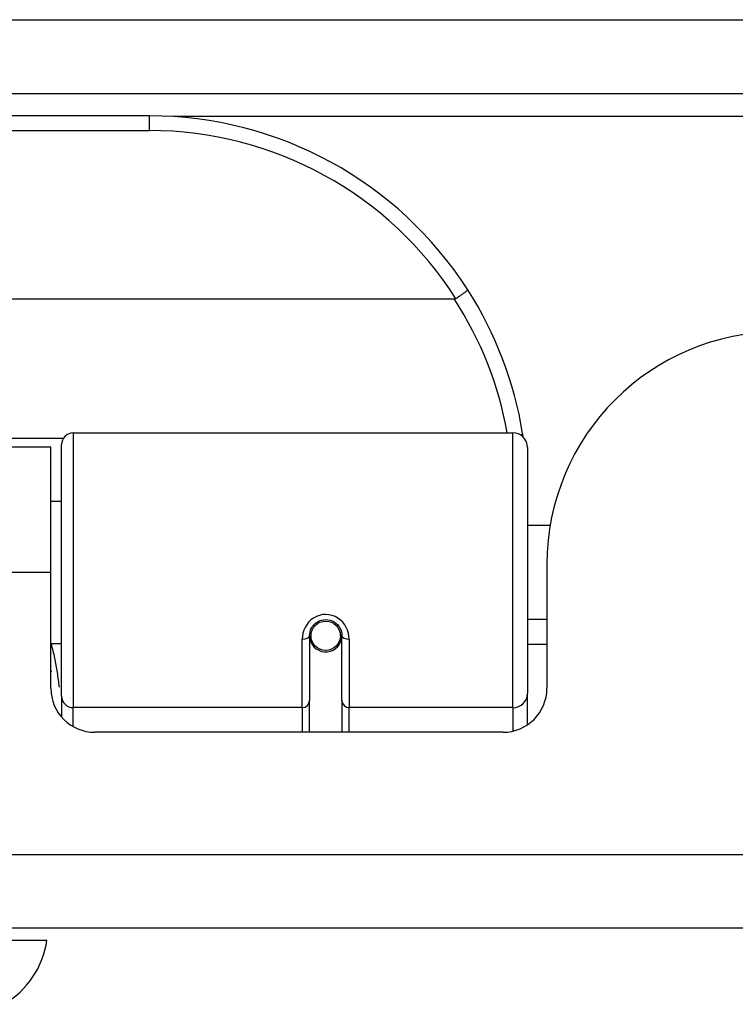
# Model space of a CAD drawing. Header units: inches. Extents: x 25 to 627, y 68 to 290.
# Tile 41 of 250: x 141.216 to 142.176, y 68.263 to 69.583. Entities that reach past the tile are written whole.
import ezdxf

# ---------------------------------------------------------------- set-up
doc = ezdxf.new("R2010")
doc.units = ezdxf.units.IN
doc.header["$MEASUREMENT"] = 0
doc.layers.add('Visible Edges(ANSI)', color=7, linetype='Continuous', lineweight=25)
doc.layers.add('Visible Tangent Edges(ANSI)', color=7, linetype='Continuous', lineweight=25)

msp = doc.modelspace()

# ---------------------------------------------------------------- linework, layer by layer
at = {"layer": 'Visible Edges(ANSI)'}
for p, q in [((85.0901, 69.4844), (144.8921, 69.4844)), ((141.3907, 69.4544), (139.8946, 69.4544)), ((141.7995, 69.2087), (139.4857, 69.2087)), ((141.2883, 69.0294), (141.8779, 69.0294)), ((141.2581, 69.0099), (140.0271, 69.0099)), ((141.2581, 68.8419), (141.2581, 69.0099)), ((141.2725, 68.676), (141.2725, 69.0136)), ((141.8975, 69.0097), (141.8975, 68.6798)), ((141.2725, 68.9373), (141.2581, 68.9373)), ((141.928, 68.9049), (141.8975, 68.9049)), ((141.9236, 68.8529), (141.9236, 68.6869)), ((141.2581, 68.6869), (141.2581, 68.8419)), ((141.9236, 68.7789), (141.8975, 68.7789)), ((141.6052, 68.7572), (141.6052, 68.6703)), ((141.6481, 68.7615), (141.6462, 68.7611)), ((141.6464, 68.7549), (141.6484, 68.7549)), ((141.6466, 68.7572), (141.6466, 68.7612)), ((141.6485, 68.6703), (141.6485, 68.7572)), ((141.2725, 68.7464), (141.2581, 68.7464)), ((141.6076, 68.7532), (141.6052, 68.7527)), ((141.6112, 68.7454), (141.6088, 68.7454)), ((141.645, 68.7454), (141.6426, 68.7454)), ((141.9236, 68.7454), (141.8975, 68.7454)), ((141.2725, 68.676), (141.2725, 68.6483)), ((141.8975, 68.6379), (141.8975, 68.6798)), ((141.6052, 68.6279), (141.6052, 68.6703)), ((141.6485, 68.6703), (141.6485, 68.6279)), ((141.8646, 68.6279), (141.3172, 68.6279)), ((144.7936, 68.3649), (85.1886, 68.3649)), ((141.1801, 68.3491), (141.2529, 68.3491))]:
    msp.add_line(p, q, dxfattribs=at)
at = {"layer": 'Visible Edges(ANSI)', "flags": 128}
for points in [[(141.8173, 69.2212), (141.8173, 69.2211), (141.8172, 69.221), (141.8171, 69.2208), (141.8169, 69.2205), (141.8167, 69.2202), (141.8163, 69.2199), (141.8159, 69.2195), (141.8155, 69.2191), (141.815, 69.2187), (141.8144, 69.2182), (141.8137, 69.2177), (141.813, 69.2172), (141.8123, 69.2166), (141.8115, 69.216), (141.8106, 69.2154), (141.8097, 69.2148), (141.8088, 69.2141), (141.8078, 69.2134), (141.8068, 69.2128), (141.8058, 69.2121), (141.8048, 69.2114), (141.8037, 69.2107), (141.8026, 69.21), (141.8016, 69.2093)], [(141.8016, 69.2093), (141.8015, 69.2092), (141.8014, 69.2092), (141.8013, 69.2091), (141.8013, 69.2091), (141.8012, 69.209), (141.8011, 69.209), (141.801, 69.209), (141.8009, 69.2089), (141.8008, 69.2089), (141.8008, 69.2089), (141.8007, 69.2089), (141.8006, 69.2088), (141.8005, 69.2088), (141.8004, 69.2088), (141.8003, 69.2088), (141.8002, 69.2088), (141.8001, 69.2088), (141.8001, 69.2087), (141.8, 69.2087), (141.7999, 69.2087), (141.7998, 69.2087), (141.7997, 69.2087), (141.7996, 69.2087), (141.7995, 69.2087)], [(141.8918, 69.0236), (141.8918, 69.0238), (141.8917, 69.024), (141.8917, 69.0242), (141.8917, 69.0244), (141.8916, 69.0246), (141.8916, 69.0249), (141.8916, 69.0251), (141.8915, 69.0253), (141.8915, 69.0255), (141.8915, 69.0257), (141.8914, 69.0259), (141.8914, 69.0261), (141.8914, 69.0263), (141.8913, 69.0265), (141.8913, 69.0267), (141.8913, 69.0269), (141.8912, 69.0271), (141.8912, 69.0274), (141.8912, 69.0276), (141.8911, 69.0278), (141.8911, 69.028), (141.8911, 69.0282), (141.891, 69.0284), (141.891, 69.0286)], [(141.6052, 68.7572), (141.6054, 68.7598), (141.6059, 68.7625), (141.6067, 68.7651), (141.6079, 68.7676), (141.6093, 68.7699), (141.6112, 68.7721), (141.6133, 68.7741), (141.6157, 68.7757), (141.6183, 68.7771), (141.6211, 68.7781), (141.6239, 68.7787), (141.6269, 68.7789), (141.6299, 68.7787), (141.6327, 68.778), (141.6355, 68.777), (141.6381, 68.7757), (141.6405, 68.774), (141.6426, 68.7721), (141.6444, 68.7699), (141.6459, 68.7675), (141.647, 68.765), (141.6479, 68.7625), (141.6484, 68.7598), (141.6485, 68.7572)], [(141.2581, 68.7102), (141.2581, 68.7101), (141.2582, 68.71), (141.2582, 68.71), (141.2582, 68.7099), (141.2582, 68.7099), (141.2583, 68.7098), (141.2583, 68.7098), (141.2583, 68.7097), (141.2583, 68.7097), (141.2583, 68.7096), (141.2584, 68.7096), (141.2584, 68.7095), (141.2584, 68.7094), (141.2584, 68.7094), (141.2584, 68.7093), (141.2585, 68.7093), (141.2585, 68.7092), (141.2585, 68.7092), (141.2585, 68.7091), (141.2586, 68.7091), (141.2586, 68.709), (141.2586, 68.709), (141.2586, 68.7089), (141.2586, 68.7089)]]:
    msp.add_lwpolyline(points, dxfattribs=at)
at = {"layer": 'Visible Edges(ANSI)'}
msp.add_circle((141.6269, 68.7572), 0.0197, dxfattribs=at)
for centre, radius, start, end in [((141.3907, 68.9475), 0.5069, 32.6858, 90), ((141.3907, 68.9475), 0.5069, 9.2068, 32.6858), ((142.2356, 68.8529), 0.312, 90, 180), ((141.2883, 69.0136), 0.0157, 90, 180), ((141.8779, 69.0097), 0.0197, 0, 90), ((141.6269, 68.7572), 0.0217, 191.8292, 0), ((141.3172, 68.6869), 0.0591, 180, 270), ((141.8646, 68.6869), 0.0591, 270, 0), ((141.1359, 68.3654), 0.1181, 299.8169, 352.0587)]:
    msp.add_arc(centre, radius, start, end, dxfattribs=at)
at = {"layer": 'Visible Tangent Edges(ANSI)'}
for p, q in [((85.0901, 69.5834), (144.125, 69.5834)), ((141.3907, 69.4347), (141.3907, 69.4544)), ((143.993, 69.4534), (141.4225, 69.4534)), ((139.8946, 69.4347), (141.3907, 69.4347)), ((141.2748, 69.0217), (140.0105, 69.0217)), ((141.2883, 69.0294), (141.2883, 68.6608)), ((141.8779, 68.6608), (141.8779, 69.0294)), ((141.2581, 68.8419), (140.0271, 68.8419)), ((141.5954, 68.6608), (141.5954, 68.7525)), ((141.6584, 68.7525), (141.6584, 68.6608)), ((141.5954, 68.6608), (141.2883, 68.6608)), ((141.2883, 68.6354), (141.2883, 68.6608)), ((141.5954, 68.6608), (141.5954, 68.6279)), ((141.8779, 68.6608), (141.6584, 68.6608)), ((141.6584, 68.6279), (141.6584, 68.6608)), ((141.8779, 68.6608), (141.8779, 68.6294)), ((85.1886, 68.4639), (144.7936, 68.4639))]:
    msp.add_line(p, q, dxfattribs=at)
at = {"layer": 'Visible Tangent Edges(ANSI)', "flags": 128}
for points in [[(141.6584, 68.7525), (141.6581, 68.7565), (141.6574, 68.7606), (141.6562, 68.7645), (141.6545, 68.7684), (141.6524, 68.772), (141.6498, 68.7753), (141.6467, 68.7783), (141.6433, 68.7809), (141.6395, 68.783), (141.6354, 68.7845), (141.6312, 68.7854), (141.6269, 68.7858), (141.6226, 68.7855), (141.6184, 68.7845), (141.6144, 68.783), (141.6106, 68.781), (141.6071, 68.7784), (141.604, 68.7754), (141.6014, 68.772), (141.5992, 68.7684), (141.5975, 68.7646), (141.5963, 68.7606), (141.5956, 68.7566), (141.5954, 68.7525)], [(141.2697, 68.6882), (141.2694, 68.6906), (141.2691, 68.6931), (141.2688, 68.6956), (141.2684, 68.698), (141.2681, 68.7005), (141.2677, 68.703), (141.2674, 68.7054), (141.267, 68.7079), (141.2666, 68.7103), (141.2662, 68.7127), (141.2657, 68.7152), (141.2653, 68.7176), (141.2649, 68.72), (141.2644, 68.7225), (141.2639, 68.7249), (141.2634, 68.7273), (141.2629, 68.7297), (141.2624, 68.7321), (141.2618, 68.7345), (141.2613, 68.7369), (141.2607, 68.7393), (141.2601, 68.7416), (141.2595, 68.744), (141.2589, 68.7464)]]:
    msp.add_lwpolyline(points, dxfattribs=at)
at = {"layer": 'Visible Tangent Edges(ANSI)'}
for centre, start, end in [((141.3907, 68.9475), 32.4989, 90), ((141.3907, 68.9438), 10.1223, 32.9448)]:
    msp.add_arc(centre, 0.4872, start, end, dxfattribs=at)
for centre, major_axis, ratio, start_param, end_param in [((141.8716, 69.0254), (0.0194, 0.0031), 0.187438, 5.738696, 6.283185), ((141.5954, 68.7572), (0.00984, 0), 0.476565, 4.712389, 6.283185), ((141.6584, 68.7572), (-0.00984, 0), 0.476565, 0, 1.570796), ((141.2883, 68.676), (-0.0157, 0), 0.965926, 0, 1.570796), ((141.8779, 68.6798), (0.0197, 0), 0.965926, 4.712389, 6.283185), ((141.5954, 68.6703), (0.00984, 0), 0.965926, 4.712389, 6.283185), ((141.6584, 68.6703), (-0.00984, 0), 0.965926, 0, 1.570796)]:
    msp.add_ellipse(centre, major_axis=major_axis, ratio=ratio, start_param=start_param, end_param=end_param, dxfattribs=at)

doc.saveas('drawing.dxf')
